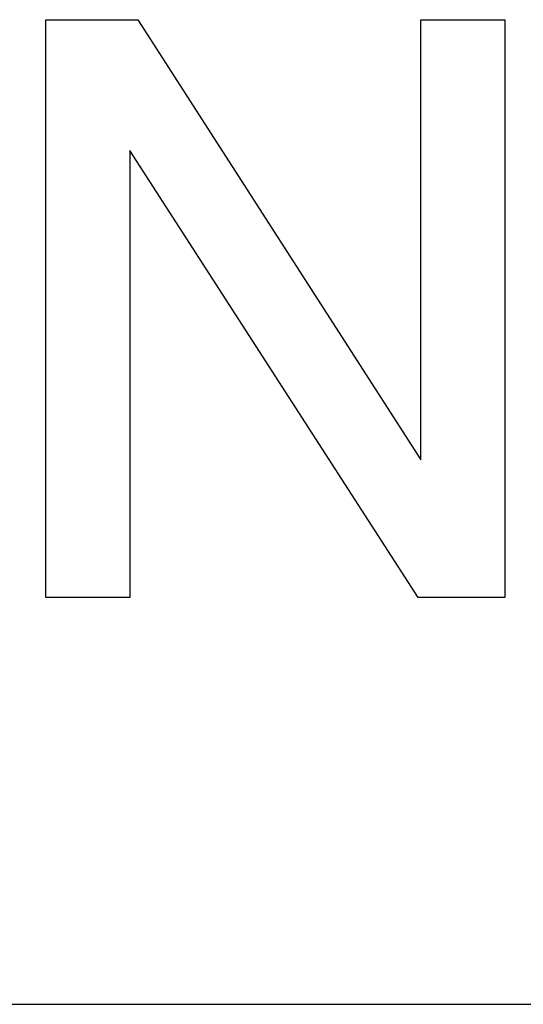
# Model space of a CAD drawing. Extents: x 744 to 2048, y 1140 to 2782.
# Tile 58 of 134: x 892.48 to 894.26, y 2445.05 to 2448.53. Entities that reach past the tile are written whole.
import ezdxf

# ---------------------------------------------------------------- set-up
doc = ezdxf.new("R2010")
doc.units = 0
doc.layers.add('KF_SONA_6_FRONT', color=7, linetype='CONTINUOUS')

# ---------------------------------------------------------------- blocks, each defined once
blk = doc.blocks.new('KF_SONA_6_FRONT')
at = {"layer": 'KF_SONA_6_FRONT'}
for p, q in [((-4.837228, -180.102467), (-4.837228, -178.060291)), ((-4.837228, -178.060291), (-4.512719, -178.060291)), ((-4.837228, -178.060291), (-4.512719, -178.060291)), ((-4.837228, -180.102467), (-4.837228, -178.060291)), ((-4.512719, -178.060291), (-3.512207, -179.615942)), ((-4.512719, -178.060291), (-3.512207, -179.615942)), ((-3.512207, -179.615942), (-3.512207, -178.060291)), ((-3.512207, -178.060291), (-3.21545, -178.060291)), ((-3.512207, -178.060291), (-3.21545, -178.060291)), ((-3.512207, -179.615942), (-3.512207, -178.060291)), ((-3.21545, -178.060291), (-3.21545, -180.102467)), ((-3.21545, -178.060291), (-3.21545, -180.102467)), ((-3.521489, -180.102467), (-4.540281, -178.52289)), ((-4.540281, -178.52289), (-4.540281, -180.102467)), ((-4.540281, -178.52289), (-4.540281, -180.102467)), ((-3.521489, -180.102467), (-4.540281, -178.52289)), ((-4.540281, -180.102467), (-4.837228, -180.102467)), ((-4.540281, -180.102467), (-4.837228, -180.102467)), ((-3.21545, -180.102467), (-3.521489, -180.102467)), ((-3.21545, -180.102467), (-3.521489, -180.102467)), ((-10.349979, -181.54091), (10.350021, -181.54091))]:
    blk.add_line(p, q, dxfattribs=at)

msp = doc.modelspace()

# ---------------------------------------------------------------- block references
at = {"layer": 'KF_SONA_6_FRONT'}
msp.add_blockref('KF_SONA_6_FRONT', (897.4147, 2626.5875), dxfattribs=at)

doc.saveas('drawing.dxf')
